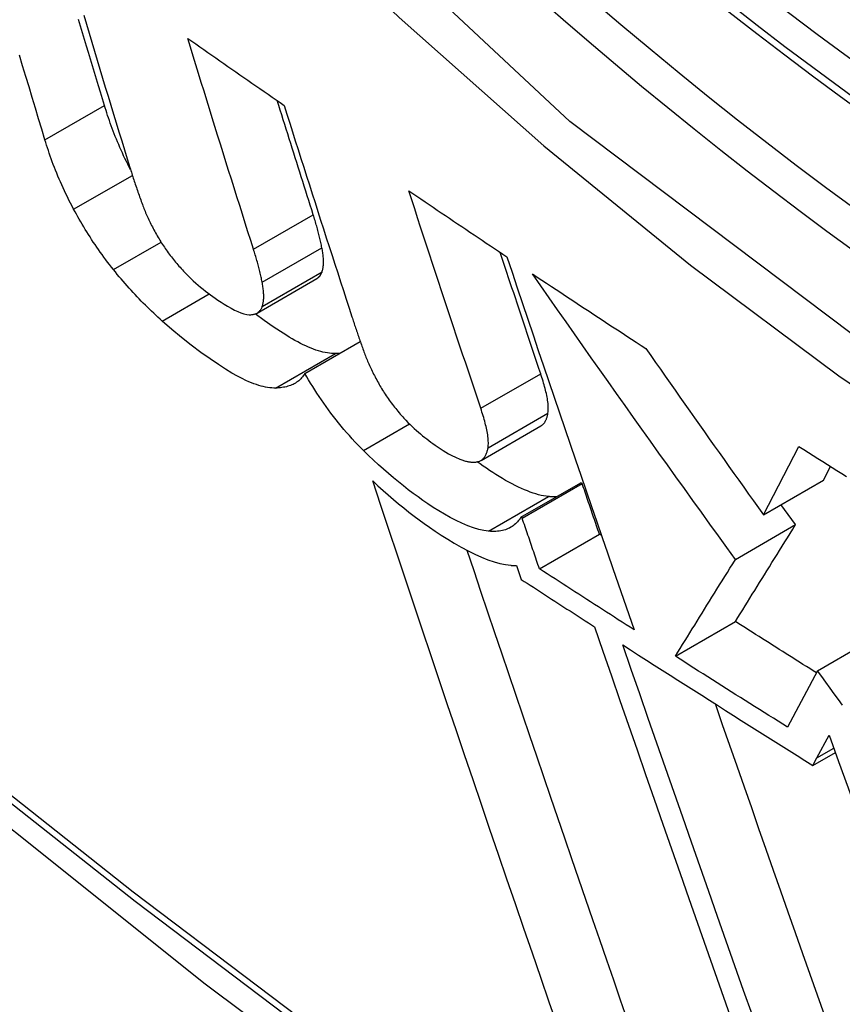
# Model space of a CAD drawing. Header units: inches. Extents: x 481 to 566.6, y 187.4 to 263.9.
# Tile 16 of 132: x 481.7794 to 481.8599, y 243.4266 to 243.523. Entities that reach past the tile are written whole.
import ezdxf

# ---------------------------------------------------------------- set-up
doc = ezdxf.new("R2010")
doc.units = ezdxf.units.IN
doc.header["$MEASUREMENT"] = 0
doc.layers.add('Visible Edges(ANSI)', color=7, linetype='Continuous', lineweight=25)
doc.layers.add('Visible Tangent Edges(ANSI)', color=7, linetype='Continuous', lineweight=25)

msp = doc.modelspace()

# ---------------------------------------------------------------- linework, layer by layer
at = {"layer": 'Visible Edges(ANSI)'}
for p, q in [((481.802653, 243.494273), (481.808501, 243.49765)), ((481.807316, 243.488362), (481.812743, 243.491496)), ((481.824572, 243.479842), (481.830438, 243.483229)), ((481.852205, 243.47453), (481.855694, 243.481196)), ((481.85809, 243.477928), (481.858785, 243.479254)), ((481.828466, 243.474275), (481.834335, 243.477664)), ((481.828603, 243.474185), (481.834473, 243.477574)), ((481.834473, 243.477574), (481.834335, 243.477664)), ((481.852205, 243.47453), (481.85809, 243.477928)), ((481.855353, 243.473557), (481.853928, 243.475525)), ((481.828603, 243.474185), (481.828466, 243.474275)), ((481.84947, 243.470161), (481.855353, 243.473557)), ((481.830287, 243.469238), (481.836157, 243.472627)), ((481.836368, 243.472491), (481.836157, 243.472627)), ((481.828039, 243.469545), (481.828496, 243.468202)), ((481.843593, 243.460679), (481.849472, 243.464073)), ((481.857521, 243.45925), (481.861788, 243.461713)), ((481.857521, 243.45925), (481.854566, 243.453739)), ((481.857457, 243.450719), (481.858658, 243.452963)), ((481.857064, 243.449995), (481.859264, 243.451265)), ((481.857064, 243.449995), (481.857457, 243.450719))]:
    msp.add_line(p, q, dxfattribs=at)
at = {"layer": 'Visible Edges(ANSI)', "flags": 128}
for points in [[(481.651175, 243.556673), (481.686982, 243.522517), (481.72335, 243.489753), (481.760231, 243.458436), (481.797576, 243.42862), (481.835339, 243.400357), (481.873472, 243.373697), (481.911929, 243.348691), (481.950665, 243.325387), (481.989637, 243.303834), (482.028799, 243.28408), (482.06811, 243.266172), (482.107525, 243.250162), (482.147002, 243.236098), (482.186496, 243.224032), (482.225958, 243.214019), (482.265338, 243.206114)], [(481.787709, 243.514588), (481.787514, 243.515233), (481.787318, 243.515878), (481.787123, 243.516523), (481.786928, 243.517169), (481.786733, 243.517816), (481.786538, 243.518462), (481.786343, 243.519109), (481.786149, 243.519757), (481.785954, 243.520405), (481.78576, 243.521053), (481.785566, 243.521701), (481.785373, 243.52235), (481.785179, 243.522999)], [(481.785672, 243.523426), (481.785936, 243.522544), (481.7862, 243.521663), (481.786464, 243.520782), (481.786729, 243.519902), (481.786994, 243.519021), (481.787259, 243.518142), (481.787525, 243.517263), (481.787791, 243.516384), (481.788058, 243.515506), (481.788325, 243.514628), (481.788592, 243.513751), (481.78886, 243.512874), (481.789128, 243.511998), (481.789396, 243.511123), (481.789664, 243.510248), (481.789933, 243.509374), (481.790202, 243.508501)], [(481.802298, 243.500517), (481.802027, 243.501372), (481.801756, 243.502226), (481.801485, 243.503082), (481.801214, 243.503938), (481.800943, 243.504795), (481.800673, 243.505652), (481.800403, 243.50651), (481.800133, 243.507369), (481.799863, 243.508228), (481.799594, 243.509087), (481.799325, 243.509947), (481.799056, 243.510807), (481.798788, 243.511668), (481.79852, 243.512529), (481.798252, 243.513391), (481.797984, 243.514252), (481.797717, 243.515114), (481.797451, 243.515976), (481.797185, 243.516839), (481.796919, 243.517702), (481.796653, 243.518564), (481.796388, 243.519427), (481.796124, 243.52029), (481.79586, 243.521154)], [(481.79586, 243.521154), (481.796252, 243.52088), (481.796643, 243.520606), (481.797035, 243.520333), (481.797428, 243.520059), (481.79782, 243.519786), (481.798212, 243.519512), (481.798605, 243.519239), (481.798998, 243.518965), (481.799391, 243.518692), (481.799784, 243.518418), (481.800177, 243.518145), (481.80057, 243.517872), (481.800963, 243.517598), (481.801357, 243.517325), (481.801751, 243.517052), (481.802144, 243.516779), (481.802538, 243.516506), (481.802932, 243.516233), (481.803326, 243.51596), (481.803721, 243.515687), (481.804115, 243.515414), (481.80451, 243.515141), (481.804904, 243.514868), (481.805299, 243.514596)], [(481.781879, 243.511222), (481.781566, 243.512255), (481.781254, 243.513289), (481.780942, 243.514324), (481.780631, 243.515361), (481.78032, 243.516398), (481.780009, 243.517435), (481.779699, 243.518474), (481.779389, 243.519514)], [(481.808146, 243.503893), (481.807998, 243.504357), (481.807851, 243.50482), (481.807703, 243.505284), (481.807556, 243.505748), (481.807408, 243.506212), (481.807261, 243.506676), (481.807114, 243.507141), (481.806967, 243.507606), (481.80682, 243.508071), (481.806673, 243.508536), (481.806526, 243.509001), (481.806379, 243.509466), (481.806232, 243.509932), (481.806085, 243.510398), (481.805939, 243.510864), (481.805792, 243.51133), (481.805646, 243.511796), (481.805499, 243.512262), (481.805353, 243.512729), (481.805207, 243.513195), (481.805061, 243.513662), (481.804914, 243.514129), (481.804769, 243.514596), (481.804623, 243.515063)], [(481.79027, 243.50828), (481.790126, 243.50856), (481.789986, 243.508838), (481.789849, 243.509116), (481.789716, 243.509393), (481.789586, 243.509668), (481.789459, 243.509942), (481.789336, 243.510215), (481.789217, 243.510487), (481.7891, 243.510757), (481.788987, 243.511025), (481.788877, 243.511292), (481.78877, 243.511557), (481.788666, 243.511821), (481.788565, 243.512083), (481.788467, 243.512342), (481.788372, 243.5126), (481.78828, 243.512856), (481.78819, 243.51311), (481.788103, 243.513362), (481.788019, 243.513612), (481.787938, 243.513859), (481.787859, 243.514105), (481.787783, 243.514347), (481.787709, 243.514588)], [(481.805299, 243.514596), (481.805571, 243.513731), (481.805844, 243.512866), (481.806117, 243.512001), (481.806391, 243.511136), (481.806665, 243.510271), (481.80694, 243.509406), (481.807215, 243.508541), (481.80749, 243.507677), (481.807766, 243.506813), (481.808041, 243.505949), (481.808318, 243.505085), (481.808594, 243.504222), (481.808871, 243.503359), (481.809148, 243.502497), (481.809425, 243.501635), (481.809703, 243.500773), (481.809981, 243.499912), (481.810259, 243.499052), (481.810537, 243.498192), (481.810815, 243.497332), (481.811093, 243.496474), (481.811372, 243.495616), (481.811651, 243.494758), (481.81193, 243.493902)], [(481.784691, 243.504431), (481.78453, 243.504733), (481.784373, 243.505033), (481.784221, 243.505332), (481.784073, 243.505631), (481.783929, 243.505927), (481.783789, 243.506223), (481.783653, 243.506517), (481.78352, 243.50681), (481.783392, 243.507101), (481.783267, 243.50739), (481.783146, 243.507678), (481.783029, 243.507964), (481.782915, 243.508247), (481.782805, 243.508529), (481.782698, 243.508809), (481.782594, 243.509087), (481.782494, 243.509362), (481.782397, 243.509636), (481.782303, 243.509906), (481.782212, 243.510175), (481.782124, 243.51044), (481.78204, 243.510704), (481.781958, 243.510964), (481.781879, 243.511222)], [(481.790202, 243.508501), (481.790247, 243.508354), (481.790293, 243.508208), (481.790339, 243.508061), (481.790386, 243.507913), (481.790433, 243.507765), (481.79048, 243.507617), (481.790528, 243.507468), (481.790577, 243.507319), (481.790626, 243.50717), (481.790676, 243.50702), (481.790726, 243.50687), (481.790776, 243.50672), (481.790827, 243.506569), (481.790879, 243.506418), (481.790931, 243.506267), (481.790984, 243.506115), (481.791037, 243.505964), (481.79109, 243.505811), (481.791145, 243.505659), (481.791199, 243.505506), (481.791254, 243.505353), (481.79131, 243.5052), (481.791366, 243.505047), (481.791423, 243.504893)], [(481.817492, 243.506246), (481.817891, 243.505975), (481.818289, 243.505705), (481.818687, 243.505435), (481.819086, 243.505165), (481.819485, 243.504896), (481.819884, 243.504626), (481.820283, 243.504356), (481.820682, 243.504086), (481.821081, 243.503817), (481.821481, 243.503547), (481.821881, 243.503278), (481.822281, 243.503008), (481.822681, 243.502739), (481.823081, 243.50247), (481.823482, 243.502201), (481.823882, 243.501931), (481.824283, 243.501662), (481.824684, 243.501393), (481.825085, 243.501124), (481.825486, 243.500856), (481.825888, 243.500587), (481.826289, 243.500318), (481.826691, 243.500049), (481.827093, 243.499781)], [(481.824543, 243.484948), (481.824248, 243.48583), (481.823952, 243.486712), (481.823657, 243.487595), (481.823361, 243.488479), (481.823066, 243.489363), (481.822771, 243.490248), (481.822475, 243.491134), (481.82218, 243.492021), (481.821885, 243.492908), (481.821591, 243.493795), (481.821296, 243.494683), (481.821002, 243.495571), (481.820707, 243.49646), (481.820414, 243.497349), (481.82012, 243.498238), (481.819827, 243.499128), (481.819533, 243.500017), (481.819241, 243.500907), (481.818948, 243.501797), (481.818656, 243.502687), (481.818365, 243.503577), (481.818074, 243.504466), (481.817783, 243.505356), (481.817492, 243.506246)], [(481.788587, 243.49852), (481.788395, 243.498763), (481.788205, 243.499006), (481.788019, 243.49925), (481.787835, 243.499494), (481.787653, 243.499739), (481.787474, 243.499985), (481.787298, 243.500231), (481.787124, 243.500478), (481.786952, 243.500725), (481.786783, 243.500973), (481.786617, 243.501221), (481.786453, 243.501469), (481.786292, 243.501718), (481.786132, 243.501967), (481.785976, 243.502216), (481.785823, 243.502464), (481.785672, 243.502712), (481.785524, 243.50296), (481.785378, 243.503207), (481.785236, 243.503453), (481.785095, 243.503699), (481.784958, 243.503944), (481.784823, 243.504188), (481.784691, 243.504431)], [(481.791423, 243.504893), (481.791472, 243.504762), (481.791523, 243.50463), (481.791575, 243.504498), (481.791628, 243.504364), (481.791683, 243.504229), (481.79174, 243.504094), (481.791798, 243.503958), (481.791858, 243.50382), (481.79192, 243.503682), (481.791983, 243.503543), (481.792047, 243.503404), (481.792114, 243.503263), (481.792182, 243.503122), (481.792252, 243.50298), (481.792324, 243.502837), (481.792397, 243.502694), (481.792473, 243.50255), (481.79255, 243.502405), (481.792629, 243.502259), (481.79271, 243.502113), (481.792793, 243.501966), (481.792878, 243.501819), (481.792965, 243.501671), (481.793054, 243.501522)], [(481.808992, 243.500662), (481.808966, 243.500789), (481.80894, 243.500917), (481.808913, 243.501045), (481.808885, 243.501174), (481.808856, 243.501304), (481.808826, 243.501435), (481.808795, 243.501566), (481.808764, 243.501698), (481.808732, 243.50183), (481.808698, 243.501963), (481.808664, 243.502097), (481.80863, 243.502231), (481.808594, 243.502366), (481.808557, 243.502502), (481.80852, 243.502638), (481.808482, 243.502775), (481.808443, 243.502912), (481.808403, 243.503051), (481.808362, 243.503189), (481.80832, 243.503329), (481.808278, 243.503469), (481.808235, 243.50361), (481.80819, 243.503751), (481.808146, 243.503893)], [(481.793054, 243.501522), (481.793136, 243.501388), (481.79322, 243.501253), (481.793306, 243.501119), (481.793393, 243.500984), (481.793482, 243.50085), (481.793572, 243.500716), (481.793665, 243.500581), (481.793759, 243.500447), (481.793855, 243.500313), (481.793952, 243.500179), (481.794051, 243.500045), (481.794152, 243.499911), (481.794254, 243.499778), (481.794357, 243.499646), (481.794462, 243.499515), (481.794567, 243.499385), (481.794673, 243.499255), (481.79478, 243.499127), (481.794888, 243.499), (481.794998, 243.498874), (481.795108, 243.498748), (481.795219, 243.498624), (481.79533, 243.4985), (481.795443, 243.498378)], [(481.809007, 243.498302), (481.809031, 243.498377), (481.809052, 243.498455), (481.809072, 243.498535), (481.809089, 243.498617), (481.809103, 243.498701), (481.809116, 243.498787), (481.809126, 243.498875), (481.809134, 243.498965), (481.80914, 243.499058), (481.809144, 243.499152), (481.809146, 243.499248), (481.809146, 243.499347), (481.809143, 243.499447), (481.809139, 243.499548), (481.809133, 243.499652), (481.809125, 243.499758), (481.809114, 243.499865), (481.809102, 243.499974), (481.809088, 243.500085), (481.809073, 243.500197), (481.809055, 243.500311), (481.809036, 243.500426), (481.809015, 243.500543), (481.808992, 243.500662)], [(481.803144, 243.497285), (481.803118, 243.497412), (481.803092, 243.49754), (481.803065, 243.497669), (481.803037, 243.497798), (481.803008, 243.497928), (481.802978, 243.498058), (481.802947, 243.498189), (481.802916, 243.498321), (481.802884, 243.498454), (481.802851, 243.498587), (481.802817, 243.49872), (481.802782, 243.498855), (481.802746, 243.49899), (481.80271, 243.499125), (481.802672, 243.499262), (481.802634, 243.499399), (481.802595, 243.499536), (481.802555, 243.499675), (481.802514, 243.499813), (481.802473, 243.499953), (481.802431, 243.500093), (481.802387, 243.500234), (481.802343, 243.500375), (481.802298, 243.500517)], [(481.830409, 243.488335), (481.830244, 243.488827), (481.830078, 243.48932), (481.829913, 243.489813), (481.829748, 243.490306), (481.829582, 243.490799), (481.829417, 243.491293), (481.829252, 243.491787), (481.829086, 243.492281), (481.828921, 243.492776), (481.828756, 243.49327), (481.828591, 243.493765), (481.828425, 243.49426), (481.82826, 243.494755), (481.828095, 243.495251), (481.82793, 243.495746), (481.827765, 243.496242), (481.8276, 243.496738), (481.827435, 243.497234), (481.82727, 243.49773), (481.827106, 243.498226), (481.826941, 243.498723), (481.826776, 243.499219), (481.826612, 243.499716), (481.826447, 243.500212)], [(481.827093, 243.499781), (481.827603, 243.498258), (481.828115, 243.496733), (481.828629, 243.495207), (481.829144, 243.493679), (481.82966, 243.49215), (481.830177, 243.49062), (481.830696, 243.48909), (481.831215, 243.487559), (481.831735, 243.486029), (481.832256, 243.484499), (481.832777, 243.482969), (481.833299, 243.48144), (481.833821, 243.479912), (481.834343, 243.478386), (481.834866, 243.476861), (481.835389, 243.475338), (481.835911, 243.473818), (481.836433, 243.4723), (481.836955, 243.470785), (481.837477, 243.469272), (481.837998, 243.467763), (481.838518, 243.466258), (481.839038, 243.464756), (481.839557, 243.463259)], [(481.79335, 243.493491), (481.793145, 243.493676), (481.79294, 243.493863), (481.792734, 243.494052), (481.792529, 243.494244), (481.792324, 243.494439), (481.792119, 243.494636), (481.791914, 243.494836), (481.79171, 243.495037), (481.791508, 243.49524), (481.791306, 243.495446), (481.791105, 243.495653), (481.790905, 243.495862), (481.790706, 243.496072), (481.790508, 243.496285), (481.790311, 243.4965), (481.790116, 243.496717), (481.789921, 243.496935), (481.789727, 243.497156), (481.789534, 243.497378), (481.789343, 243.497603), (481.789152, 243.497829), (481.788963, 243.498058), (481.788774, 243.498288), (481.788587, 243.49852)], [(481.795443, 243.498378), (481.79568, 243.498128), (481.795919, 243.497886), (481.79616, 243.497652), (481.796401, 243.497427), (481.796642, 243.49721), (481.796882, 243.497001), (481.797122, 243.496799), (481.797361, 243.496605), (481.797599, 243.496417), (481.797836, 243.496234), (481.798071, 243.496058), (481.798305, 243.495889), (481.798547, 243.495717), (481.798819, 243.49553), (481.799116, 243.495331), (481.799432, 243.495129), (481.799761, 243.494928), (481.800097, 243.494737), (481.800432, 243.494562), (481.800757, 243.49441), (481.801067, 243.494285), (481.80136, 243.494191), (481.801633, 243.49413), (481.801884, 243.494105)], [(481.808501, 243.49765), (481.808531, 243.497667), (481.808559, 243.497686), (481.808587, 243.497705), (481.808615, 243.497725), (481.808641, 243.497746), (481.808667, 243.497768), (481.808692, 243.497791), (481.808716, 243.497814), (481.80874, 243.497839), (481.808762, 243.497864), (481.808785, 243.49789), (481.808806, 243.497917), (481.808826, 243.497945), (481.808846, 243.497973), (481.808866, 243.498002), (481.808884, 243.498033), (481.808902, 243.498064), (481.808919, 243.498095), (481.808935, 243.498128), (481.808951, 243.498161), (481.808966, 243.498195), (481.80898, 243.49823), (481.808994, 243.498266), (481.809007, 243.498302)], [(481.829613, 243.498101), (481.830072, 243.497796), (481.830532, 243.497491), (481.830992, 243.497186), (481.831452, 243.496881), (481.831912, 243.496576), (481.832372, 243.496272), (481.832833, 243.495967), (481.833294, 243.495662), (481.833755, 243.495358), (481.834216, 243.495054), (481.834678, 243.494749), (481.83514, 243.494445), (481.835602, 243.494141), (481.836064, 243.493837), (481.836527, 243.493534), (481.83699, 243.49323), (481.837453, 243.492926), (481.837916, 243.492623), (481.83838, 243.49232), (481.838844, 243.492016), (481.839308, 243.491713), (481.839772, 243.49141), (481.840237, 243.491107), (481.840702, 243.490805)], [(481.84947, 243.470161), (481.848637, 243.471311), (481.847804, 243.472464), (481.846972, 243.473617), (481.84614, 243.474772), (481.845308, 243.475929), (481.844476, 243.477086), (481.843645, 243.478245), (481.842814, 243.479405), (481.841984, 243.480567), (481.841154, 243.481729), (481.840324, 243.482892), (481.839496, 243.484057), (481.838667, 243.485222), (481.83784, 243.486389), (481.837013, 243.487556), (481.836187, 243.488725), (481.835362, 243.489894), (481.834538, 243.491064), (481.833715, 243.492235), (481.832892, 243.493407), (481.832071, 243.49458), (481.83125, 243.495753), (481.830431, 243.496927), (481.829613, 243.498101)], [(481.803158, 243.494925), (481.803182, 243.495001), (481.803204, 243.495078), (481.803223, 243.495158), (481.80324, 243.49524), (481.803255, 243.495324), (481.803267, 243.49541), (481.803278, 243.495498), (481.803286, 243.495589), (481.803292, 243.495681), (481.803296, 243.495775), (481.803297, 243.495872), (481.803297, 243.49597), (481.803295, 243.49607), (481.80329, 243.496172), (481.803284, 243.496275), (481.803276, 243.496381), (481.803266, 243.496488), (481.803254, 243.496597), (481.80324, 243.496708), (481.803224, 243.49682), (481.803207, 243.496934), (481.803187, 243.49705), (481.803166, 243.497167), (481.803144, 243.497285)], [(481.801884, 243.494105), (481.801964, 243.494105), (481.802042, 243.494107), (481.802117, 243.494113), (481.80219, 243.494121), (481.802261, 243.494133), (481.80233, 243.494147), (481.802397, 243.494165), (481.802461, 243.494185), (481.802523, 243.494209), (481.802583, 243.494236), (481.80264, 243.494266), (481.802695, 243.494299), (481.802748, 243.494335), (481.802798, 243.494374), (481.802845, 243.494416), (481.80289, 243.494461), (481.802932, 243.494509), (481.802972, 243.49456), (481.803009, 243.494614), (481.803044, 243.494671), (481.803076, 243.49473), (481.803106, 243.494792), (481.803133, 243.494858), (481.803158, 243.494925)], [(481.81031, 243.490303), (481.810123, 243.490303), (481.809929, 243.490312), (481.809729, 243.490331), (481.809524, 243.49036), (481.809313, 243.490398), (481.809096, 243.490447), (481.808873, 243.490504), (481.808645, 243.490572), (481.808411, 243.490649), (481.808171, 243.490735), (481.807926, 243.490831), (481.807675, 243.490936), (481.807419, 243.49105), (481.807158, 243.491173), (481.806892, 243.491305), (481.806623, 243.491445), (481.80635, 243.491594), (481.806074, 243.491749), (481.805795, 243.491913), (481.805446, 243.492124), (481.804923, 243.492456), (481.804219, 243.492926), (481.803355, 243.49353), (481.802462, 243.494186)], [(481.81193, 243.493902), (481.811974, 243.493767), (481.812018, 243.493631), (481.812063, 243.493496), (481.812107, 243.493361), (481.812152, 243.493225), (481.812198, 243.493089), (481.812243, 243.492953), (481.812289, 243.492817), (481.812335, 243.492681), (481.812381, 243.492544), (481.812428, 243.492408), (481.812475, 243.492271), (481.812521, 243.492134), (481.812569, 243.491997), (481.812616, 243.49186), (481.812664, 243.491723), (481.812712, 243.491585), (481.81276, 243.491448), (481.812809, 243.49131), (481.812857, 243.491172), (481.812906, 243.491034), (481.812955, 243.490896), (481.813005, 243.490757), (481.813054, 243.490619)], [(481.804459, 243.486925), (481.804273, 243.486924), (481.804081, 243.486934), (481.803883, 243.486952), (481.803679, 243.486981), (481.80347, 243.487019), (481.803255, 243.487067), (481.803034, 243.487124), (481.802807, 243.48719), (481.802574, 243.487267), (481.802336, 243.487352), (481.802092, 243.487447), (481.801842, 243.487551), (481.801548, 243.487683), (481.801177, 243.487862), (481.800726, 243.488098), (481.800191, 243.488398), (481.799568, 243.488772), (481.798854, 243.489229), (481.798044, 243.489777), (481.79714, 243.490423), (481.796204, 243.491124), (481.79526, 243.491869), (481.794307, 243.492658), (481.79335, 243.493491)], [(481.810722, 243.490329), (481.810705, 243.490328), (481.810689, 243.490326), (481.810672, 243.490324), (481.810655, 243.490323), (481.810638, 243.490321), (481.810621, 243.49032), (481.810604, 243.490319), (481.810587, 243.490317), (481.81057, 243.490316), (481.810553, 243.490315), (481.810536, 243.490314), (481.810519, 243.490313), (481.810502, 243.490312), (481.810485, 243.490311), (481.810467, 243.49031), (481.81045, 243.490309), (481.810433, 243.490308), (481.810415, 243.490307), (481.810398, 243.490306), (481.81038, 243.490305), (481.810363, 243.490305), (481.810345, 243.490304), (481.810328, 243.490304), (481.81031, 243.490303)], [(481.813054, 243.490619), (481.813102, 243.490489), (481.81315, 243.490358), (481.8132, 243.490226), (481.813252, 243.490094), (481.813305, 243.489961), (481.813359, 243.489827), (481.813414, 243.489693), (481.813472, 243.489557), (481.81353, 243.489421), (481.81359, 243.489284), (481.813652, 243.489146), (481.813715, 243.489007), (481.81378, 243.488868), (481.813846, 243.488728), (481.813914, 243.488587), (481.813984, 243.488445), (481.814055, 243.488303), (481.814128, 243.488159), (481.814202, 243.488015), (481.814278, 243.48787), (481.814356, 243.487725), (481.814436, 243.487578), (481.814517, 243.487431), (481.8146, 243.487283)], [(481.840702, 243.490805), (481.841178, 243.490123), (481.841655, 243.489442), (481.842132, 243.488761), (481.842609, 243.48808), (481.843087, 243.4874), (481.843565, 243.486719), (481.844043, 243.486039), (481.844522, 243.48536), (481.845001, 243.48468), (481.84548, 243.484001), (481.845959, 243.483322), (481.846438, 243.482644), (481.846918, 243.481966), (481.847398, 243.481288), (481.847878, 243.48061), (481.848358, 243.479933), (481.848839, 243.479256), (481.849319, 243.47858), (481.8498, 243.477904), (481.850281, 243.477228), (481.850762, 243.476553), (481.851243, 243.475878), (481.851724, 243.475204), (481.852205, 243.47453)], [(481.807316, 243.488362), (481.807245, 243.488243), (481.807169, 243.48813), (481.807089, 243.488022), (481.807004, 243.48792), (481.806915, 243.487823), (481.806821, 243.487732), (481.806723, 243.487646), (481.80662, 243.487565), (481.806514, 243.487489), (481.806403, 243.487419), (481.806288, 243.487353), (481.806169, 243.487292), (481.806047, 243.487237), (481.80592, 243.487185), (481.80579, 243.487139), (481.805656, 243.487098), (481.805518, 243.487061), (481.805377, 243.487028), (481.805232, 243.487), (481.805084, 243.486977), (481.804932, 243.486957), (481.804778, 243.486942), (481.80462, 243.486931), (481.804459, 243.486925)], [(481.813059, 243.480812), (481.812777, 243.481095), (481.812498, 243.481382), (481.812223, 243.481673), (481.81195, 243.481969), (481.81168, 243.482268), (481.811413, 243.482572), (481.811149, 243.482881), (481.810888, 243.483193), (481.810629, 243.48351), (481.810375, 243.483829), (481.810125, 243.48415), (481.809881, 243.484472), (481.80964, 243.484796), (481.809405, 243.48512), (481.809174, 243.485446), (481.808948, 243.485772), (481.808727, 243.486098), (481.808511, 243.486423), (481.8083, 243.486749), (481.808094, 243.487073), (481.807892, 243.487397), (481.807695, 243.48772), (481.807503, 243.488042), (481.807316, 243.488362)], [(481.831121, 243.484475), (481.831138, 243.484596), (481.831149, 243.484722), (481.831154, 243.484853), (481.831155, 243.48499), (481.83115, 243.485131), (481.831141, 243.485276), (481.831128, 243.485425), (481.83111, 243.485577), (481.831088, 243.485733), (481.831063, 243.485891), (481.831034, 243.486052), (481.831002, 243.486214), (481.830967, 243.48638), (481.830929, 243.486547), (481.830888, 243.486718), (481.830844, 243.486891), (481.830798, 243.487066), (481.830748, 243.487243), (481.830697, 243.487422), (481.830643, 243.487602), (481.830587, 243.487784), (481.83053, 243.487967), (481.83047, 243.48815), (481.830409, 243.488335)], [(481.8146, 243.487283), (481.814678, 243.487146), (481.814759, 243.487008), (481.814841, 243.48687), (481.814926, 243.486732), (481.815013, 243.486593), (481.815102, 243.486454), (481.815193, 243.486315), (481.815286, 243.486175), (481.815382, 243.486035), (481.815479, 243.485895), (481.815579, 243.485754), (481.815681, 243.485614), (481.815785, 243.485474), (481.81589, 243.485334), (481.815997, 243.485196), (481.816105, 243.485058), (481.816214, 243.484921), (481.816325, 243.484785), (481.816437, 243.48465), (481.816551, 243.484515), (481.816665, 243.484381), (481.816782, 243.484249), (481.816899, 243.484116), (481.817017, 243.483985)], [(481.825255, 243.481088), (481.825271, 243.481209), (481.825282, 243.481335), (481.825288, 243.481466), (481.825288, 243.481603), (481.825284, 243.481744), (481.825275, 243.481889), (481.825261, 243.482038), (481.825244, 243.48219), (481.825222, 243.482346), (481.825197, 243.482504), (481.825168, 243.482665), (481.825136, 243.482827), (481.825101, 243.482993), (481.825063, 243.483161), (481.825022, 243.483331), (481.824978, 243.483504), (481.824932, 243.483679), (481.824883, 243.483857), (481.824831, 243.484035), (481.824777, 243.484216), (481.824722, 243.484397), (481.824664, 243.48458), (481.824604, 243.484764), (481.824543, 243.484948)], [(481.830438, 243.483229), (481.830486, 243.483258), (481.830532, 243.48329), (481.830576, 243.483325), (481.830619, 243.483362), (481.830659, 243.483401), (481.830698, 243.483442), (481.830734, 243.483485), (481.830769, 243.483531), (481.830802, 243.483578), (481.830834, 243.483627), (481.830864, 243.483677), (481.830892, 243.48373), (481.830919, 243.483784), (481.830944, 243.48384), (481.830968, 243.483897), (481.83099, 243.483956), (481.831011, 243.484017), (481.83103, 243.484079), (481.831049, 243.484142), (481.831066, 243.484206), (481.831081, 243.484272), (481.831096, 243.484339), (481.831109, 243.484406), (481.831121, 243.484475)], [(481.817017, 243.483985), (481.817217, 243.483771), (481.817419, 243.483562), (481.817622, 243.48336), (481.817827, 243.483163), (481.818033, 243.482973), (481.818238, 243.482788), (481.818444, 243.482609), (481.818649, 243.482435), (481.818853, 243.482267), (481.819057, 243.482104), (481.81926, 243.481945), (481.819462, 243.481791), (481.819663, 243.48164), (481.819864, 243.481493), (481.820064, 243.48135), (481.820263, 243.481211), (481.820461, 243.481075), (481.820659, 243.480941), (481.820875, 243.480801), (481.821118, 243.480652), (481.821395, 243.480496), (481.821714, 243.48033), (481.822083, 243.480155), (481.82251, 243.479969)], [(481.82531, 243.472918), (481.824841, 243.472986), (481.824344, 243.473098), (481.82382, 243.473254), (481.82327, 243.473454), (481.8227, 243.473695), (481.822126, 243.473968), (481.821554, 243.474265), (481.820988, 243.474583), (481.820433, 243.474914), (481.819893, 243.475252), (481.819374, 243.475593), (481.818879, 243.475931), (481.818404, 243.476265), (481.817927, 243.476612), (481.817447, 243.476972), (481.816964, 243.477347), (481.816478, 243.477735), (481.81599, 243.478137), (481.815501, 243.478552), (481.815011, 243.47898), (481.814521, 243.47942), (481.814032, 243.479872), (481.813545, 243.480336), (481.813059, 243.480812)], [(481.824297, 243.479732), (481.824368, 243.479752), (481.824436, 243.479776), (481.824501, 243.479805), (481.824562, 243.479837), (481.824621, 243.479872), (481.824676, 243.479911), (481.824729, 243.479954), (481.824779, 243.48), (481.824826, 243.480049), (481.824871, 243.480101), (481.824912, 243.480157), (481.824952, 243.480214), (481.824989, 243.480275), (481.825023, 243.480338), (481.825055, 243.480404), (481.825085, 243.480471), (481.825113, 243.480542), (481.825139, 243.480614), (481.825163, 243.480689), (481.825185, 243.480765), (481.825205, 243.480844), (481.825223, 243.480924), (481.82524, 243.481005), (481.825255, 243.481088)], [(481.855694, 243.481196), (481.856158, 243.480904), (481.856621, 243.480612), (481.857085, 243.48032), (481.85755, 243.480028), (481.858014, 243.479737), (481.858479, 243.479445), (481.858944, 243.479154), (481.85941, 243.478863), (481.859875, 243.478572), (481.860341, 243.478281)], [(481.82251, 243.479969), (481.822602, 243.479933), (481.822691, 243.479898), (481.822779, 243.479867), (481.822866, 243.479838), (481.822951, 243.479811), (481.823035, 243.479787), (481.823117, 243.479766), (481.823198, 243.479746), (481.823277, 243.47973), (481.823355, 243.479715), (481.823431, 243.479703), (481.823506, 243.479693), (481.82358, 243.479685), (481.823652, 243.47968), (481.823723, 243.479676), (481.823792, 243.479675), (481.82386, 243.479676), (481.823926, 243.479678), (481.823991, 243.479683), (481.824055, 243.479689), (481.824118, 243.479697), (481.824179, 243.479707), (481.824239, 243.479719), (481.824297, 243.479732)], [(481.831177, 243.476306), (481.830941, 243.476334), (481.830698, 243.476375), (481.830449, 243.476426), (481.830193, 243.476489), (481.829931, 243.476564), (481.829662, 243.476649), (481.829387, 243.476745), (481.829106, 243.476852), (481.828819, 243.47697), (481.828526, 243.477099), (481.828227, 243.477238), (481.827922, 243.477388), (481.827611, 243.477548), (481.827295, 243.477718), (481.826979, 243.477895), (481.826661, 243.47808), (481.826344, 243.47827), (481.826028, 243.478465), (481.825713, 243.478665), (481.825401, 243.478869), (481.825091, 243.479076), (481.824785, 243.479285), (481.824482, 243.479496), (481.824184, 243.479708)], [(481.832074, 243.424444), (481.83125, 243.426826), (481.830425, 243.429216), (481.829597, 243.431616), (481.828769, 243.434023), (481.827939, 243.436437), (481.827109, 243.438858), (481.826278, 243.441284), (481.825447, 243.443714), (481.824616, 243.446149), (481.823785, 243.448587), (481.822956, 243.451028), (481.822127, 243.453471), (481.821299, 243.455915), (481.820474, 243.458359), (481.81965, 243.460803), (481.818828, 243.463245), (481.818009, 243.465686), (481.817193, 243.468125), (481.81638, 243.47056), (481.815571, 243.472991), (481.814765, 243.475417), (481.813963, 243.477838)], [(481.813963, 243.477838), (481.814472, 243.477369), (481.81498, 243.476911), (481.815489, 243.476463), (481.815998, 243.476028), (481.816505, 243.475604), (481.817011, 243.475192), (481.817516, 243.474792), (481.818018, 243.474404), (481.818517, 243.474029), (481.819013, 243.473667), (481.819529, 243.473301), (481.820087, 243.472918), (481.820681, 243.472524), (481.821306, 243.472127), (481.821955, 243.471734), (481.822622, 243.471353), (481.823301, 243.470991), (481.82397, 243.470663), (481.824617, 243.470375), (481.825241, 243.47013), (481.82584, 243.469927), (481.826414, 243.469767), (481.826963, 243.46965), (481.827485, 243.469578)], [(481.836157, 243.472627), (481.836087, 243.472833), (481.836017, 243.473039), (481.835947, 243.473245), (481.835876, 243.473451), (481.835806, 243.473657), (481.835736, 243.473863), (481.835665, 243.474069), (481.835595, 243.474275), (481.835525, 243.474481), (481.835455, 243.474688), (481.835385, 243.474894), (481.835314, 243.4751), (481.835244, 243.475306), (481.835174, 243.475512), (481.835104, 243.475718), (481.835034, 243.475924), (481.834963, 243.47613), (481.834893, 243.476337), (481.834823, 243.476543), (481.834753, 243.476749), (481.834683, 243.476955), (481.834613, 243.477161), (481.834543, 243.477368), (481.834473, 243.477574)], [(481.831952, 243.476288), (481.831921, 243.476286), (481.831891, 243.476284), (481.83186, 243.476283), (481.831829, 243.476282), (481.831798, 243.476281), (481.831767, 243.476281), (481.831735, 243.47628), (481.831704, 243.47628), (481.831672, 243.47628), (481.83164, 243.47628), (481.831608, 243.476281), (481.831576, 243.476281), (481.831544, 243.476282), (481.831511, 243.476283), (481.831479, 243.476284), (481.831446, 243.476286), (481.831413, 243.476288), (481.83138, 243.47629), (481.831346, 243.476292), (481.831313, 243.476294), (481.831279, 243.476297), (481.831245, 243.476299), (481.831212, 243.476303), (481.831177, 243.476306)], [(481.828466, 243.474275), (481.828388, 243.474154), (481.828306, 243.474038), (481.828219, 243.473927), (481.828128, 243.473821), (481.828033, 243.47372), (481.827933, 243.473624), (481.827828, 243.473534), (481.827718, 243.473449), (481.827604, 243.473369), (481.827484, 243.473296), (481.82736, 243.473228), (481.827231, 243.473166), (481.827097, 243.47311), (481.826959, 243.473061), (481.826816, 243.473017), (481.826668, 243.472981), (481.826515, 243.47295), (481.826358, 243.472926), (481.826195, 243.472908), (481.826028, 243.472897), (481.825856, 243.472892), (481.825679, 243.472894), (481.825497, 243.472903), (481.82531, 243.472918)], [(481.830287, 243.469238), (481.830217, 243.469444), (481.830146, 243.46965), (481.830076, 243.469856), (481.830006, 243.470062), (481.829936, 243.470268), (481.829866, 243.470474), (481.829795, 243.47068), (481.829725, 243.470886), (481.829655, 243.471092), (481.829585, 243.471299), (481.829515, 243.471505), (481.829444, 243.471711), (481.829374, 243.471917), (481.829304, 243.472123), (481.829234, 243.472329), (481.829164, 243.472536), (481.829094, 243.472742), (481.829024, 243.472948), (481.828954, 243.473154), (481.828884, 243.47336), (481.828814, 243.473567), (481.828743, 243.473773), (481.828673, 243.473979), (481.828603, 243.474185)], [(481.849472, 243.464073), (481.849709, 243.464455), (481.849945, 243.464836), (481.850182, 243.465216), (481.850418, 243.465596), (481.850653, 243.465976), (481.85089, 243.466357), (481.851126, 243.466738), (481.851363, 243.46712), (481.8516, 243.467502), (481.851839, 243.467887), (481.852078, 243.468273), (481.852318, 243.46866), (481.85256, 243.46905), (481.852803, 243.469443), (481.853048, 243.469838), (481.853295, 243.470236), (481.853544, 243.470637), (481.853794, 243.471042), (481.854047, 243.47145), (481.854303, 243.471862), (481.854561, 243.472279), (481.854822, 243.4727), (481.855086, 243.473126), (481.855353, 243.473557)], [(481.838913, 243.42505), (481.838235, 243.427005), (481.837556, 243.428966), (481.836875, 243.430934), (481.836193, 243.432909), (481.83551, 243.434889), (481.834826, 243.436874), (481.834141, 243.438864), (481.833456, 243.440859), (481.83277, 243.442858), (481.832083, 243.44486), (481.831397, 243.446866), (481.830711, 243.448875), (481.830025, 243.450885), (481.829339, 243.452898), (481.828654, 243.454913), (481.82797, 243.456929), (481.827286, 243.458945), (481.826604, 243.460962), (481.825923, 243.462979), (481.825243, 243.464995), (481.824565, 243.46701), (481.823888, 243.469024), (481.823214, 243.471036)], [(481.843593, 243.460679), (481.84383, 243.461061), (481.844067, 243.461443), (481.844304, 243.461824), (481.84454, 243.462205), (481.844776, 243.462586), (481.845013, 243.462967), (481.845249, 243.463349), (481.845487, 243.463731), (481.845724, 243.464115), (481.845963, 243.464499), (481.846202, 243.464885), (481.846443, 243.465273), (481.846684, 243.465664), (481.846928, 243.466056), (481.847172, 243.466451), (481.847419, 243.466848), (481.847667, 243.467249), (481.847917, 243.467653), (481.848169, 243.468061), (481.848424, 243.468472), (481.848681, 243.468887), (481.848941, 243.469307), (481.849204, 243.469731), (481.84947, 243.470161)], [(481.827485, 243.469578), (481.827509, 243.469576), (481.827532, 243.469574), (481.827556, 243.469572), (481.827579, 243.46957), (481.827603, 243.469568), (481.827626, 243.469566), (481.827649, 243.469564), (481.827673, 243.469563), (481.827696, 243.469561), (481.827719, 243.46956), (481.827742, 243.469558), (481.827765, 243.469557), (481.827788, 243.469555), (481.827812, 243.469554), (481.827835, 243.469553), (481.827858, 243.469552), (481.82788, 243.469551), (481.827903, 243.46955), (481.827926, 243.469549), (481.827949, 243.469548), (481.827972, 243.469547), (481.827994, 243.469546), (481.828017, 243.469546), (481.828039, 243.469545)], [(481.839557, 243.463259), (481.839169, 243.463508), (481.838782, 243.463756), (481.838395, 243.464005), (481.838007, 243.464253), (481.83762, 243.464502), (481.837233, 243.464751), (481.836846, 243.465), (481.83646, 243.465249), (481.836073, 243.465498), (481.835686, 243.465747), (481.8353, 243.465996), (481.834914, 243.466245), (481.834528, 243.466494), (481.834142, 243.466743), (481.833756, 243.466992), (481.83337, 243.467242), (481.832984, 243.467491), (481.832598, 243.46774), (481.832213, 243.46799), (481.831827, 243.468239), (481.831442, 243.468489), (481.831057, 243.468739), (481.830672, 243.468988), (481.830287, 243.469238)], [(481.828496, 243.468202), (481.828794, 243.468008), (481.829093, 243.467815), (481.829391, 243.467621), (481.82969, 243.467427), (481.829989, 243.467234), (481.830287, 243.46704), (481.830586, 243.466847), (481.830885, 243.466653), (481.831184, 243.46646), (481.831483, 243.466266), (481.831782, 243.466073), (481.832081, 243.465879), (481.832381, 243.465686), (481.83268, 243.465492), (481.832979, 243.465299), (481.833279, 243.465106), (481.833578, 243.464913), (481.833878, 243.464719), (481.834177, 243.464526), (481.834477, 243.464333), (481.834777, 243.46414), (481.835076, 243.463947), (481.835376, 243.463754), (481.835676, 243.463561)], [(481.857412, 243.459046), (481.85708, 243.459255), (481.856749, 243.459464), (481.856417, 243.459673), (481.856085, 243.459882), (481.855754, 243.460091), (481.855422, 243.4603), (481.855091, 243.46051), (481.85476, 243.460719), (481.854429, 243.460928), (481.854098, 243.461138), (481.853767, 243.461347), (481.853436, 243.461556), (481.853105, 243.461766), (481.852775, 243.461976), (481.852444, 243.462185), (481.852113, 243.462395), (481.851783, 243.462604), (481.851453, 243.462814), (481.851122, 243.463024), (481.850792, 243.463234), (481.850462, 243.463444), (481.850132, 243.463653), (481.849802, 243.463863), (481.849472, 243.464073)], [(481.835676, 243.463561), (481.836502, 243.461167), (481.837331, 243.458766), (481.838164, 243.456358), (481.839001, 243.453945), (481.83984, 243.451528), (481.840682, 243.449106), (481.841526, 243.446682), (481.842372, 243.444256), (481.84322, 243.441829), (481.844069, 243.439401), (481.844919, 243.436974), (481.845769, 243.434549), (481.846619, 243.432126), (481.84747, 243.429706), (481.84832, 243.427291), (481.849169, 243.42488)], [(481.838446, 243.461782), (481.839217, 243.461288), (481.839988, 243.460794), (481.840759, 243.460301), (481.841531, 243.459808), (481.842303, 243.459315), (481.843076, 243.458822), (481.843849, 243.45833), (481.844623, 243.457838), (481.845397, 243.457346), (481.846171, 243.456854), (481.846946, 243.456363), (481.847722, 243.455872), (481.848497, 243.455381), (481.849274, 243.45489), (481.85005, 243.4544), (481.850828, 243.453909), (481.851605, 243.453419), (481.852384, 243.45293), (481.853162, 243.45244), (481.853942, 243.451951), (481.854722, 243.451462), (481.855502, 243.450973), (481.856283, 243.450484), (481.857064, 243.449995)], [(481.85113, 243.425533), (481.850278, 243.427948), (481.849425, 243.430366), (481.848572, 243.432788), (481.847719, 243.435213), (481.846867, 243.437639), (481.846015, 243.440065), (481.845165, 243.442491), (481.844316, 243.444916), (481.843469, 243.447339), (481.842624, 243.449759), (481.841782, 243.452175), (481.840943, 243.454586), (481.840107, 243.456991), (481.839274, 243.45939), (481.838446, 243.461782)], [(481.854566, 243.453739), (481.854107, 243.454027), (481.853648, 243.454315), (481.853189, 243.454604), (481.85273, 243.454892), (481.852272, 243.455181), (481.851814, 243.455469), (481.851355, 243.455758), (481.850898, 243.456047), (481.85044, 243.456336), (481.849982, 243.456625), (481.849525, 243.456914), (481.849067, 243.457203), (481.84861, 243.457492), (481.848153, 243.457781), (481.847697, 243.458071), (481.84724, 243.45836), (481.846784, 243.45865), (481.846327, 243.458939), (481.845871, 243.459229), (481.845415, 243.459519), (481.84496, 243.459809), (481.844504, 243.460099), (481.844048, 243.460389), (481.843593, 243.460679)], [(481.859969, 243.455881), (481.859561, 243.456442), (481.859152, 243.457003), (481.858744, 243.457565), (481.858337, 243.458126), (481.857929, 243.458688), (481.857521, 243.45925)], [(481.858232, 243.425481), (481.857517, 243.427505), (481.8568, 243.429532), (481.856083, 243.431563), (481.855365, 243.433597), (481.854648, 243.435633), (481.85393, 243.437671), (481.853213, 243.439711), (481.852496, 243.441751), (481.851779, 243.443791), (481.851064, 243.445831), (481.85035, 243.44787), (481.849636, 243.449908), (481.848925, 243.451944), (481.848215, 243.453977), (481.847507, 243.456008)], [(481.858658, 243.452963), (481.859579, 243.450381), (481.860505, 243.447787), (481.861436, 243.445183), (481.862371, 243.442569), (481.86331, 243.439947), (481.864251, 243.437319), (481.865195, 243.434686), (481.866142, 243.432049), (481.86709, 243.42941), (481.868038, 243.426769), (481.868988, 243.424129)]]:
    msp.add_lwpolyline(points, dxfattribs=at)
at = {"layer": 'Visible Edges(ANSI)'}
msp.add_ellipse((481.893439, 243.763282), major_axis=(0.15748, -0.272764), ratio=0.57735, start_param=2.363977, end_param=7.060801, dxfattribs=at)
msp.add_ellipse((481.889959, 243.761273), major_axis=(0.159941, -0.277026), ratio=0.57735, dxfattribs=at)
at = {"layer": 'Visible Tangent Edges(ANSI)'}
for p, q in [((481.781879, 243.511222), (481.787709, 243.514588)), ((481.784691, 243.504431), (481.790438, 243.507749)), ((481.802298, 243.500517), (481.808146, 243.503893)), ((481.788587, 243.49852), (481.793247, 243.501211)), ((481.803144, 243.497285), (481.808992, 243.500662)), ((481.803158, 243.494925), (481.809007, 243.498302)), ((481.79335, 243.493491), (481.797951, 243.496148)), ((481.804459, 243.486925), (481.81031, 243.490303)), ((481.824543, 243.484948), (481.830409, 243.488335)), ((481.825255, 243.481088), (481.831121, 243.484475)), ((481.813059, 243.480812), (481.817567, 243.483414)), ((481.82531, 243.472918), (481.831177, 243.476306)), ((481.857457, 243.450719), (481.859117, 243.451677))]:
    msp.add_line(p, q, dxfattribs=at)
at = {"layer": 'Visible Tangent Edges(ANSI)', "flags": 128}
for points in [[(482.138395, 243.61607), (482.135476, 243.574864), (482.127067, 243.537818), (482.113309, 243.505702), (482.094569, 243.479285), (482.071323, 243.459215), (482.044096, 243.445969), (482.013388, 243.439724), (481.979805, 243.440632), (481.944218, 243.448673), (481.907358, 243.463661), (481.870062, 243.485299), (481.833266, 243.513013), (481.797627, 243.546317), (481.764053, 243.584398), (481.733336, 243.626304)], [(481.738253, 243.613606), (481.750246, 243.597031), (481.762718, 243.580986), (481.775627, 243.565524), (481.788933, 243.550699), (481.802594, 243.536566), (481.816551, 243.523192), (481.830728, 243.510642), (481.845085, 243.498947), (481.859583, 243.488136), (481.874184, 243.478237), (481.88885, 243.469279), (481.903539, 243.461294), (481.918162, 243.454335), (481.932665, 243.448423), (481.947005, 243.443568), (481.961138, 243.439782), (481.975022, 243.437073), (481.988613, 243.435454), (482.001868, 243.434935), (482.014735, 243.435521), (482.027139, 243.4372), (482.039053, 243.439957), (482.050454, 243.443783)], [(482.155277, 243.244906), (482.131515, 243.251928), (482.107593, 243.259812), (482.083539, 243.268549), (482.059364, 243.278138), (482.03507, 243.288579), (482.010687, 243.299858), (481.986244, 243.311963), (481.961768, 243.324882), (481.937283, 243.338603), (481.912788, 243.353124), (481.888287, 243.368447), (481.863781, 243.384572), (481.839296, 243.401486), (481.81487, 243.419166), (481.790531, 243.437592), (481.76631, 243.456742), (481.742236, 243.476591), (481.718338, 243.497114), (481.694642, 243.518284), (481.671182, 243.540069), (481.647968, 243.562454)], [(481.647784, 243.561658), (481.671062, 243.539253), (481.694595, 243.517442), (481.718354, 243.496253), (481.742314, 243.475715), (481.766447, 243.455852), (481.790725, 243.436688), (481.815119, 243.418248), (481.8396, 243.400552), (481.86414, 243.383619), (481.888701, 243.367472), (481.91326, 243.352122), (481.937814, 243.337568), (481.962363, 243.323808), (481.986906, 243.310844), (482.011421, 243.298688), (482.03588, 243.287352), (482.060255, 243.276849), (482.084516, 243.267192), (482.108661, 243.258383), (482.132678, 243.250424), (482.156539, 243.243325)]]:
    msp.add_lwpolyline(points, dxfattribs=at)
at = {"layer": 'Visible Tangent Edges(ANSI)'}
for centre, major_axis, start_param, end_param in [((481.892445, 243.762709), (-0.173181, 0.299958), 5.05527, 10.652693), ((481.892395, 243.76268), (0.150591, -0.26083), 4.097754, 6.89782)]:
    msp.add_ellipse(centre, major_axis=major_axis, ratio=0.57735, start_param=start_param, end_param=end_param, dxfattribs=at)
for centre, major_axis in [((481.893037, 243.76305), (-0.171108, 0.296368)), ((481.890063, 243.761333), (0.162695, -0.281797)), ((481.889959, 243.761273), (-0.162099, 0.280763))]:
    msp.add_ellipse(centre, major_axis=major_axis, ratio=0.57735, dxfattribs=at)

doc.saveas('drawing.dxf')
